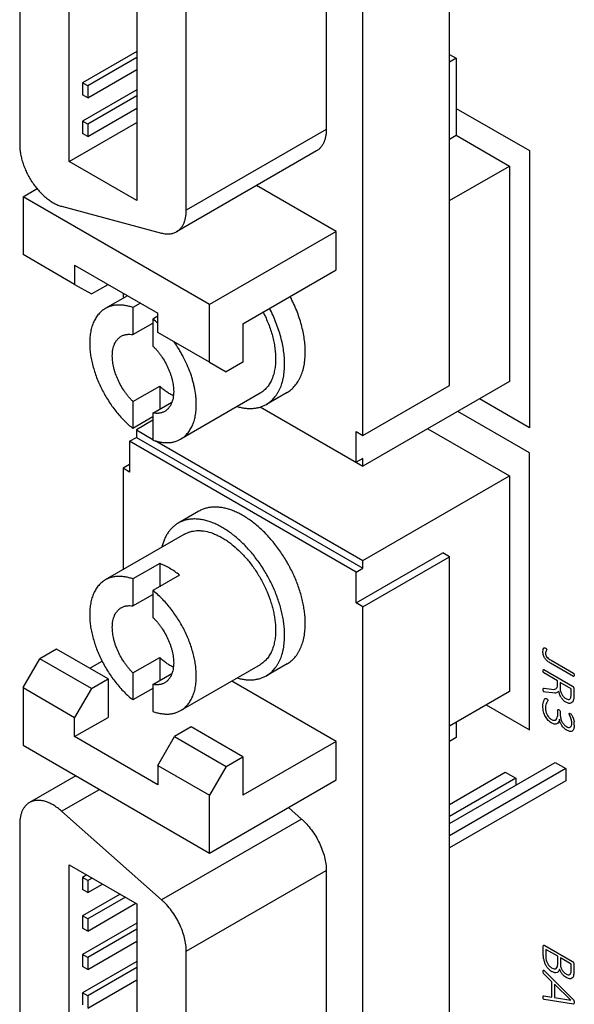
# Model space of a CAD drawing. Header units: inches. Extents: x 0 to 34, y 0 to 22.
# Tile 36 of 43: x 28.9 to 30, y 15.1 to 17.2. Entities that reach past the tile are written whole.
import ezdxf

# ---------------------------------------------------------------- set-up
doc = ezdxf.new("R2010")
doc.units = ezdxf.units.IN
doc.header["$LTSCALE"] = 1.87
doc.header["$MEASUREMENT"] = 0
doc.layers.get('0').update_dxf_attribs({"linetype": 'CONTINUOUS'})
doc.layers.add('02___PRT_ALL_AXES', color=7, linetype='CONTINUOUS')
doc.layers.add('DATUMCURVES', color=7, linetype='CONTINUOUS')

msp = doc.modelspace()

# ---------------------------------------------------------------- linework, layer by layer
at = {"color": 7, "linetype": 'CONTINUOUS'}
for p, q in [((28.8706, 18.0791), (28.8706, 16.9361)), ((28.9756, 16.901), (28.9756, 17.9928)), ((29.119, 17.91), (29.119, 16.8182)), ((29.5211, 17.8863), (29.5211, 16.969)), ((29.5989, 16.3196), (29.5989, 17.8414)), ((29.2241, 16.7976), (29.2241, 17.8093)), ((29.7827, 16.4258), (29.7827, 17.7352)), ((29.119, 17.1343), (29.0039, 17.0678)), ((29.119, 17.1215), (29.015, 17.0614)), ((29.7827, 17.1279), (29.7969, 17.1198)), ((29.7969, 17.1198), (29.7827, 17.1116)), ((29.7969, 17.1198), (29.7969, 16.9565)), ((29.015, 17.0358), (29.119, 17.0958)), ((29.0039, 17.0678), (29.0039, 17.0422)), ((29.015, 17.0614), (29.0039, 17.0678)), ((29.119, 17.0527), (29.0039, 16.9862)), ((29.015, 17.0614), (29.015, 17.0358)), ((29.015, 17.0358), (29.0039, 17.0422)), ((29.119, 17.0398), (29.015, 16.9798)), ((29.015, 16.9541), (29.119, 17.0142)), ((29.0039, 16.9862), (29.0039, 16.9605)), ((29.015, 16.9798), (29.0039, 16.9862)), ((28.9756, 16.901), (29.119, 16.9838)), ((29.015, 16.9798), (29.015, 16.9541)), ((29.5211, 16.969), (29.2241, 16.7976)), ((29.015, 16.9541), (29.0039, 16.9605)), ((29.7827, 16.9483), (29.7969, 16.9565)), ((29.7969, 16.9565), (29.91, 16.8912)), ((29.5004, 16.9233), (29.2034, 16.7518)), ((29.119, 16.8182), (28.9756, 16.901)), ((29.7827, 16.8177), (29.91, 16.8912)), ((29.91, 16.8912), (29.91, 16.4339)), ((28.8776, 16.8258), (28.9078, 16.8432)), ((29.5423, 16.7523), (29.3734, 16.8499)), ((28.8776, 16.8258), (28.8776, 16.7034)), ((29.2736, 16.5972), (28.8776, 16.8258)), ((28.9596, 16.8058), (29.1717, 16.7489)), ((29.5423, 16.7523), (29.2736, 16.5972)), ((29.5423, 16.6707), (29.5423, 16.7523)), ((28.9872, 16.6401), (28.8776, 16.7034)), ((28.9872, 16.6809), (28.9872, 16.6401)), ((28.9872, 16.6809), (29.164, 16.5788)), ((29.3443, 16.5564), (29.5423, 16.6707)), ((28.9872, 16.6401), (29.0226, 16.6197)), ((29.0226, 16.6197), (29.058, 16.6401)), ((29.0995, 16.6161), (29.0522, 16.5888)), ((29.0898, 16.6217), (29.0898, 16.6136)), ((29.0898, 16.6136), (29.0924, 16.612)), ((29.1271, 16.6001), (29.111, 16.5908)), ((29.111, 16.5908), (29.111, 16.5335)), ((29.2736, 16.4747), (29.2736, 16.5972)), ((29.164, 16.5724), (29.1534, 16.5663)), ((29.164, 16.538), (29.164, 16.5788)), ((29.111, 16.5335), (29.1534, 16.558)), ((29.1534, 16.5663), (29.1534, 16.509)), ((29.3443, 16.5564), (29.3443, 16.4747)), ((29.2736, 16.4747), (29.164, 16.538)), ((29.2736, 16.4747), (29.309, 16.4543)), ((29.3443, 16.4747), (29.309, 16.4543)), ((29.111, 16.3915), (29.1676, 16.4242)), ((29.1676, 16.4242), (29.1676, 16.3752)), ((29.91, 16.4339), (29.5989, 16.2543)), ((29.5989, 16.3196), (29.7827, 16.4258)), ((29.3805, 16.4089), (29.2122, 16.3117)), ((29.111, 16.3915), (29.111, 16.3342)), ((29.1534, 16.367), (29.1935, 16.3902)), ((29.3806, 16.3803), (29.5989, 16.2543)), ((29.1534, 16.367), (29.1534, 16.3097)), ((29.1534, 16.3587), (29.111, 16.3342)), ((29.1534, 16.352), (29.1181, 16.3316)), ((29.1181, 16.3316), (29.1181, 16.3153)), ((29.1181, 16.3316), (29.1534, 16.3112)), ((29.5847, 16.2625), (29.5847, 16.3278)), ((29.5847, 16.3278), (29.5989, 16.3196)), ((29.7365, 16.3338), (29.91, 16.2336)), ((29.1039, 16.3071), (29.1181, 16.3153)), ((29.1039, 16.3071), (29.1039, 16.2418)), ((29.5847, 16.0295), (29.1039, 16.3071)), ((29.1181, 16.3153), (29.5989, 16.0376)), ((29.158, 16.3085), (29.5989, 16.054)), ((29.1039, 16.2581), (29.0898, 16.25)), ((29.5989, 16.2706), (29.5847, 16.2625)), ((29.5989, 16.2543), (29.5989, 16.2706)), ((29.0898, 16.25), (29.0898, 16.0346)), ((29.1039, 16.2418), (29.0898, 16.25)), ((29.5989, 16.054), (29.91, 16.2336)), ((29.91, 16.2336), (29.91, 15.7764)), ((29.2205, 16.1101), (29.0522, 16.0129)), ((29.5847, 15.9642), (29.7686, 16.0703)), ((29.7827, 16.0622), (29.7686, 16.0703)), ((29.1676, 16.0476), (29.111, 16.0149)), ((29.1676, 16.0476), (29.1676, 15.9986)), ((29.5989, 15.956), (29.7827, 16.0622)), ((29.5989, 16.0376), (29.5989, 16.054)), ((29.7827, 13.8414), (29.7827, 16.0622)), ((29.5847, 16.0295), (29.5989, 16.0376)), ((29.5847, 15.9642), (29.5847, 16.0295)), ((29.111, 16.0149), (29.111, 15.9576)), ((29.21, 16.0231), (29.1534, 15.9904)), ((29.1534, 15.9904), (29.1534, 15.9331)), ((29.111, 15.9576), (29.1534, 15.9821)), ((29.5989, 15.956), (29.5847, 15.9642)), ((29.5989, 13.7352), (29.5989, 15.956)), ((28.9484, 15.8662), (28.913, 15.8458)), ((29.058, 15.8029), (28.9484, 15.8662)), ((28.8776, 15.7846), (28.913, 15.8458)), ((29.0226, 15.7825), (28.913, 15.8458)), ((29.0191, 15.8254), (29.0455, 15.8406)), ((29.111, 15.8156), (29.1676, 15.8483)), ((29.1676, 15.8483), (29.1676, 15.7993)), ((29.3805, 15.833), (29.2122, 15.7358)), ((29.0226, 15.7825), (29.058, 15.8029)), ((29.058, 15.8029), (29.058, 15.7213)), ((29.111, 15.8156), (29.111, 15.7583)), ((29.1534, 15.7911), (29.1935, 15.8143)), ((29.5423, 15.6702), (29.3205, 15.7983)), ((28.8776, 15.7846), (28.8776, 15.6621)), ((28.8776, 15.7846), (28.9872, 15.7213)), ((29.0226, 15.7825), (28.9872, 15.7213)), ((29.1534, 15.7828), (29.111, 15.7583)), ((29.1534, 15.7911), (29.1534, 15.7338)), ((29.91, 15.7764), (29.7827, 15.7029)), ((28.9872, 15.6804), (28.9872, 15.7213)), ((28.9872, 15.6804), (29.058, 15.7213)), ((29.2347, 15.7009), (29.1994, 15.6804)), ((29.3443, 15.6376), (29.2347, 15.7009)), ((29.7969, 15.7111), (29.7969, 15.6784)), ((29.164, 15.5784), (28.9872, 15.6804)), ((29.164, 15.6192), (29.1994, 15.6804)), ((29.1994, 15.6804), (29.309, 15.6172)), ((29.5423, 15.6702), (29.3443, 15.5559)), ((29.5423, 15.5886), (29.5423, 15.6702)), ((29.7969, 15.6784), (29.7827, 15.6703)), ((28.8776, 15.6621), (29.2736, 15.4334)), ((29.309, 15.6172), (29.3443, 15.6376)), ((29.3443, 15.6376), (29.3443, 15.5559)), ((29.164, 15.6192), (29.2736, 15.5559)), ((29.164, 15.6192), (29.164, 15.5784)), ((29.309, 15.6172), (29.2736, 15.5559)), ((29.7827, 15.4959), (30.0071, 15.6254)), ((30.0293, 15.6126), (29.7827, 15.4702)), ((30.0071, 15.6254), (30.0293, 15.6126)), ((30.0293, 15.6126), (30.0293, 15.5869)), ((28.9898, 15.5973), (28.8913, 15.5405)), ((29.2736, 15.4334), (29.5423, 15.5886)), ((29.7827, 15.5367), (29.901, 15.605)), ((29.9232, 15.5922), (29.7827, 15.5111)), ((30.0293, 15.5869), (29.7827, 15.4446)), ((29.901, 15.605), (29.9232, 15.5922)), ((29.9232, 15.5922), (29.9232, 15.577)), ((28.9596, 15.5222), (29.0398, 15.5685)), ((29.2736, 15.4334), (29.2736, 15.5559)), ((29.441, 15.5301), (29.4687, 15.5055)), ((29.1717, 15.3341), (28.9596, 15.5222)), ((29.4687, 15.5055), (29.1717, 15.3341)), ((28.8706, 15.4947), (28.8706, 14.3516)), ((28.9756, 15.4084), (29.119, 15.3256)), ((28.9756, 14.3166), (28.9756, 15.4084)), ((29.013, 15.3868), (29.0039, 15.3815)), ((29.015, 15.3751), (29.0039, 15.3815)), ((29.0039, 15.3815), (29.0039, 15.3559)), ((29.0241, 15.3804), (29.015, 15.3751)), ((29.2241, 15.2249), (29.5211, 15.3964)), ((29.5211, 15.3964), (29.5211, 14.3846)), ((29.015, 15.3751), (29.015, 15.3495)), ((29.015, 15.3495), (29.0464, 15.3676)), ((29.015, 15.3495), (29.0039, 15.3559)), ((29.0838, 15.346), (29.0039, 15.2999)), ((29.0949, 15.3396), (29.015, 15.2935)), ((29.015, 15.2678), (29.1171, 15.3267)), ((29.119, 15.3256), (29.119, 14.2338)), ((29.015, 15.2935), (29.0039, 15.2999)), ((29.0039, 15.2999), (29.0039, 15.2742)), ((29.119, 15.2847), (29.0039, 15.2182)), ((29.015, 15.2678), (29.0039, 15.2742)), ((29.015, 15.2935), (29.015, 15.2678)), ((29.119, 15.2719), (29.015, 15.2118)), ((29.015, 15.1862), (29.119, 15.2462)), ((29.015, 15.2118), (29.0039, 15.2182)), ((29.0039, 15.2182), (29.0039, 15.1926)), ((29.015, 15.2118), (29.015, 15.1862)), ((29.2241, 14.2131), (29.2241, 15.2249)), ((29.119, 15.2031), (29.0039, 15.1366)), ((29.015, 15.1862), (29.0039, 15.1926)), ((29.119, 15.1902), (29.015, 15.1302)), ((29.015, 15.1045), (29.119, 15.1646)), ((29.015, 15.1302), (29.0039, 15.1366)), ((29.0039, 15.1366), (29.0039, 15.111)), ((29.015, 15.1302), (29.015, 15.1045))]:
    msp.add_line(p, q, dxfattribs=at)
at = {"color": 40, "linetype": 'CONTINUOUS'}
for p, q in [((29.9808, 15.8607), (29.9811, 15.8637)), ((29.9811, 15.8637), (29.9817, 15.8661)), ((29.9817, 15.8661), (29.9825, 15.8678)), ((29.9825, 15.8678), (29.9833, 15.8687)), ((29.9833, 15.8687), (29.9838, 15.8689)), ((29.9838, 15.8689), (29.9844, 15.8688)), ((29.9844, 15.8688), (29.9853, 15.8686)), ((29.9853, 15.8686), (29.9865, 15.8679)), ((29.9865, 15.8679), (29.9877, 15.8671)), ((29.9877, 15.8625), (29.9868, 15.8605)), ((29.9877, 15.8671), (29.9885, 15.8663)), ((29.9886, 15.8638), (29.9877, 15.8625)), ((29.9885, 15.8663), (29.9889, 15.8656)), ((29.9889, 15.8656), (29.989, 15.8648)), ((29.9981, 15.8425), (30.0456, 15.8151)), ((29.9814, 15.8198), (29.9815, 15.8215)), ((29.9815, 15.8181), (29.9814, 15.8198)), ((29.9815, 15.8215), (29.9818, 15.8224)), ((29.9818, 15.8169), (29.9815, 15.8181)), ((29.9818, 15.8224), (29.9822, 15.8228)), ((29.9822, 15.816), (29.9818, 15.8169)), ((29.9822, 15.8228), (29.9827, 15.8226)), ((29.9827, 15.8156), (29.9822, 15.816)), ((29.9827, 15.8226), (30.0434, 15.7876)), ((30.0456, 15.808), (29.9971, 15.836)), ((30.0119, 15.7987), (29.9827, 15.8156)), ((30.0119, 15.7909), (30.0119, 15.7987)), ((30.0411, 15.7818), (30.0173, 15.7956)), ((30.0173, 15.7956), (30.0173, 15.7848)), ((30.0456, 15.8151), (30.0461, 15.8146)), ((30.0461, 15.8079), (30.0456, 15.808)), ((30.0461, 15.8146), (30.0465, 15.8138)), ((30.0465, 15.8082), (30.0461, 15.8079)), ((30.0465, 15.8138), (30.0468, 15.8125)), ((30.0468, 15.8092), (30.0465, 15.8082)), ((30.0468, 15.8125), (30.0469, 15.8108)), ((30.0469, 15.8108), (30.0468, 15.8092)), ((29.9814, 15.7801), (29.9815, 15.7817)), ((29.9815, 15.7782), (29.9814, 15.7801)), ((29.9815, 15.7817), (29.9818, 15.7827)), ((29.9818, 15.777), (29.9815, 15.7782)), ((29.9818, 15.7827), (29.9824, 15.7831)), ((29.9822, 15.7762), (29.9818, 15.777)), ((29.9828, 15.7757), (29.9822, 15.7762)), ((29.9824, 15.7831), (29.9834, 15.783)), ((29.9838, 15.7753), (29.9828, 15.7757)), ((29.9834, 15.783), (29.9991, 15.781)), ((29.9862, 15.7749), (29.9838, 15.7753)), ((30.0013, 15.7731), (29.9862, 15.7749)), ((29.9991, 15.781), (30.0041, 15.7807)), ((30.0411, 15.7726), (30.0411, 15.7818)), ((30.0466, 15.7825), (30.0466, 15.7684)), ((29.9843, 15.7597), (29.9854, 15.7611)), ((29.9854, 15.7611), (29.986, 15.7614)), ((29.986, 15.7614), (29.9866, 15.7613)), ((29.9866, 15.7613), (29.9876, 15.761)), ((29.9876, 15.761), (29.989, 15.7603)), ((29.9907, 15.7558), (29.9889, 15.7527)), ((30.0058, 15.7728), (30.0013, 15.7731)), ((30.0404, 15.7642), (30.0409, 15.7675)), ((30.0409, 15.7675), (30.0411, 15.7726)), ((30.0465, 15.7639), (30.0461, 15.7608)), ((30.0466, 15.7684), (30.0465, 15.7639)), ((30.0124, 15.7367), (30.0125, 15.7373)), ((30.0124, 15.7293), (30.0124, 15.7367)), ((30.0125, 15.7373), (30.013, 15.7378)), ((30.013, 15.7378), (30.0138, 15.7378)), ((30.0138, 15.7378), (30.0151, 15.7373)), ((30.0151, 15.7373), (30.0162, 15.7365)), ((30.0162, 15.7365), (30.017, 15.7355)), ((30.017, 15.7355), (30.0175, 15.7346)), ((30.0175, 15.7346), (30.0177, 15.7337)), ((30.0177, 15.7337), (30.0177, 15.7271)), ((30.0364, 15.7292), (30.0365, 15.7298)), ((30.0365, 15.7298), (30.0369, 15.73)), ((30.0369, 15.73), (30.0377, 15.7298)), ((30.0392, 15.7219), (30.0373, 15.7267)), ((30.0377, 15.7298), (30.0391, 15.7291)), ((30.0391, 15.7291), (30.04, 15.7285)), ((30.0412, 15.7156), (30.0392, 15.7219)), ((30.04, 15.7285), (30.0408, 15.7278)), ((30.0408, 15.7278), (30.0415, 15.727)), ((30.0415, 15.727), (30.0423, 15.7258)), ((30.0423, 15.7258), (30.0436, 15.7229)), ((30.0436, 15.7229), (30.0454, 15.7179)), ((30.0454, 15.7179), (30.0468, 15.7117)), ((29.9817, 15.2165), (29.9817, 15.2359)), ((29.9849, 15.2373), (30.0434, 15.2035)), ((30.0125, 15.2143), (29.9872, 15.2289)), ((29.9872, 15.2289), (29.9872, 15.2125)), ((30.0125, 15.2008), (30.0125, 15.2143)), ((30.0411, 15.1977), (30.0179, 15.2112)), ((30.0179, 15.2112), (30.0179, 15.1983)), ((30.0411, 15.186), (30.0411, 15.1977)), ((30.0466, 15.1984), (30.0466, 15.1823)), ((29.9814, 15.182), (29.9815, 15.1839)), ((29.9815, 15.1801), (29.9814, 15.182)), ((29.9815, 15.1839), (29.9819, 15.1849)), ((29.9818, 15.1788), (29.9815, 15.1801)), ((29.9822, 15.1779), (29.9818, 15.1788)), ((29.9828, 15.1772), (29.9822, 15.1779)), ((29.9826, 15.1849), (29.9838, 15.1839)), ((30, 15.1604), (29.9828, 15.1772)), ((29.9838, 15.1839), (30.0455, 15.122)), ((30, 15.1275), (30, 15.1604)), ((30.04, 15.1211), (30.0051, 15.1554)), ((30.0051, 15.1554), (30.0051, 15.1267)), ((29.9814, 15.127), (29.9815, 15.1289)), ((29.9815, 15.125), (29.9814, 15.127)), ((29.9815, 15.1289), (29.9817, 15.1299)), ((29.9817, 15.1299), (29.9821, 15.1303)), ((29.9821, 15.1303), (29.9827, 15.1303)), ((29.9827, 15.1303), (30, 15.1275)), ((30.0051, 15.1267), (30.04, 15.121)), ((29.9818, 15.1236), (29.9815, 15.125)), ((29.9825, 15.1228), (29.9818, 15.1236)), ((29.9838, 15.1224), (29.9825, 15.1228)), ((30.0455, 15.113), (29.9838, 15.1224)), ((30.0455, 15.122), (30.0462, 15.1211)), ((30.0462, 15.1131), (30.0455, 15.113)), ((30.0462, 15.1211), (30.0466, 15.12)), ((30.0466, 15.1137), (30.0462, 15.1131)), ((30.0466, 15.12), (30.0468, 15.1185)), ((30.0468, 15.1149), (30.0466, 15.1137)), ((30.0468, 15.1185), (30.0469, 15.1167)), ((30.0469, 15.1167), (30.0468, 15.1149))]:
    msp.add_line(p, q, dxfattribs=at)
at = {"color": 7, "linetype": 'CONTINUOUS'}
msp.add_arc((29.0239, 16.4043), 0.2074, 47.4578, 51.3601, dxfattribs=at)
at = {"color": 40, "linetype": 'CONTINUOUS'}
for centre, radius, start, end in [((30.0687, 15.7908), 0.0565, 194.2611, 201.9557), ((30.0469, 15.7806), 0.0324, 212.6041, 225.2064), ((30.0148, 15.7086), 0.0274, 0.0549, 14.766), ((30.0091, 15.705), 0.0383, 4.1406, 10.1517), ((30.0089, 15.7049), 0.0385, 0.0022, 4.1466), ((30.0251, 15.216), 0.0435, 189.2626, 198.2872), ((30.0242, 15.2157), 0.0425, 198.3061, 207.4529), ((30.0184, 15.2124), 0.0358, 217.6155, 228.1403), ((30.0158, 15.2094), 0.0318, 228.1514, 239.9903)]:
    msp.add_arc(centre, radius, start, end, dxfattribs=at)
at = {"color": 7, "linetype": 'CONTINUOUS'}
for points, knots in [([(29.5211, 16.969), (29.5211, 16.9664), (29.5209, 16.9614), (29.5199, 16.954), (29.5182, 16.9472), (29.5159, 16.9409), (29.5129, 16.9354), (29.5094, 16.9305), (29.5052, 16.9264), (29.502, 16.9242), (29.5004, 16.9233)], [0, 0, 0, 0, 0.14849, 0.289479, 0.422748, 0.548652, 0.667991, 0.78193, 0.891984, 1, 1, 1, 1]), ([(28.8706, 16.9361), (28.8706, 16.9329), (28.8709, 16.9263), (28.8723, 16.9163), (28.8746, 16.906), (28.8778, 16.8956), (28.8818, 16.8852), (28.8865, 16.8749), (28.892, 16.8649), (28.8981, 16.8553), (28.9048, 16.8462), (28.9119, 16.8377), (28.9195, 16.83), (28.9273, 16.8231), (28.9353, 16.8172), (28.9434, 16.8122), (28.9514, 16.8084), (28.9569, 16.8065), (28.9596, 16.8058)], [0, 0, 0, 0, 0.057543, 0.118116, 0.181263, 0.246545, 0.313486, 0.381527, 0.450079, 0.518544, 0.586328, 0.652857, 0.717585, 0.78002, 0.839735, 0.896433, 0.949904, 1, 1, 1, 1]), ([(29.2034, 16.7518), (29.2051, 16.7527), (29.2082, 16.7549), (29.2124, 16.759), (29.216, 16.7639), (29.2189, 16.7695), (29.2212, 16.7757), (29.2229, 16.7825), (29.2239, 16.7899), (29.2241, 16.795), (29.2241, 16.7976)], [0, 0, 0, 0, 0.108016, 0.21807, 0.332009, 0.451348, 0.577252, 0.710521, 0.85151, 1, 1, 1, 1]), ([(29.1717, 16.7489), (29.1746, 16.7482), (29.1802, 16.7471), (29.1873, 16.747), (29.1927, 16.7477), (29.1965, 16.7487), (29.2001, 16.75), (29.2023, 16.7512), (29.2034, 16.7518)], [0, 0, 0, 0, 0.272747, 0.52703, 0.648587, 0.767332, 0.884151, 1, 1, 1, 1]), ([(29.111, 16.5908), (29.1083, 16.5918), (29.1042, 16.5931), (29.0987, 16.5944), (29.0935, 16.5954), (29.087, 16.5962), (29.0793, 16.5964), (29.072, 16.5958), (29.065, 16.5943), (29.0583, 16.592), (29.0542, 16.59), (29.0522, 16.5888)], [0, 0, 0, 0, 0.141826, 0.210554, 0.277837, 0.408166, 0.533354, 0.65415, 0.771468, 0.88636, 1, 1, 1, 1]), ([(29.0522, 16.5888), (29.0509, 16.5881), (29.0483, 16.5864), (29.0447, 16.5837), (29.0413, 16.5806), (29.0381, 16.5772), (29.0351, 16.5735), (29.0323, 16.5694), (29.0299, 16.5651), (29.0268, 16.559), (29.0243, 16.5523), (29.0224, 16.5453), (29.0207, 16.5378), (29.0194, 16.5279), (29.0191, 16.5197), (29.0191, 16.5156)], [0, 0, 0, 0, 0.053904, 0.108066, 0.162739, 0.218163, 0.274562, 0.33214, 0.391078, 0.451526, 0.577384, 0.643047, 0.710605, 0.851502, 1, 1, 1, 1]), ([(29.3873, 16.5811), (29.3894, 16.577), (29.3933, 16.5687), (29.3986, 16.5561), (29.4032, 16.5434), (29.4069, 16.5307), (29.4099, 16.5182), (29.412, 16.5059), (29.4133, 16.4939), (29.4136, 16.486), (29.4136, 16.4821)], [0, 0, 0, 0, 0.133928, 0.266497, 0.397059, 0.52499, 0.64972, 0.770774, 0.887697, 1, 1, 1, 1]), ([(29.4327, 16.4711), (29.4327, 16.4757), (29.4323, 16.4851), (29.4308, 16.4994), (29.4282, 16.5141), (29.4246, 16.529), (29.42, 16.5441), (29.4145, 16.5592), (29.4082, 16.5742), (29.4034, 16.5841), (29.4008, 16.589)], [0, 0, 0, 0, 0.11221, 0.229084, 0.350137, 0.47492, 0.602923, 0.733537, 0.86612, 1, 1, 1, 1]), ([(29.0671, 16.4878), (29.0671, 16.4902), (29.0673, 16.4949), (29.0683, 16.5016), (29.0698, 16.5079), (29.0719, 16.5137), (29.0742, 16.518), (29.0764, 16.5211), (29.0781, 16.5232), (29.0799, 16.5252), (29.0819, 16.527), (29.084, 16.5286), (29.0854, 16.5295), (29.0862, 16.5299)], [0, 0, 0, 0, 0.148511, 0.289429, 0.422617, 0.548489, 0.667817, 0.725403, 0.781808, 0.837238, 0.891918, 0.946088, 1, 1, 1, 1]), ([(29.0862, 16.5299), (29.0871, 16.5304), (29.0889, 16.5314), (29.0917, 16.5325), (29.0946, 16.5333), (29.0977, 16.5339), (29.1009, 16.5342), (29.1054, 16.5343), (29.1087, 16.5339), (29.111, 16.5335)], [0, 0, 0, 0, 0.117803, 0.236348, 0.356366, 0.478555, 0.603555, 0.731917, 1, 1, 1, 1]), ([(29.0191, 16.5156), (29.0191, 16.5117), (29.0194, 16.5039), (29.0206, 16.492), (29.0227, 16.4798), (29.0257, 16.4673), (29.0294, 16.4548), (29.0338, 16.4422), (29.039, 16.4296), (29.0449, 16.4173), (29.0515, 16.4051), (29.0586, 16.3933), (29.0663, 16.3819), (29.0745, 16.3711), (29.0831, 16.3608), (29.092, 16.3511), (29.1013, 16.3423), (29.1077, 16.3368), (29.111, 16.3342)], [0, 0, 0, 0, 0.055001, 0.112242, 0.171491, 0.232536, 0.295147, 0.359046, 0.423934, 0.489501, 0.555424, 0.621379, 0.687038, 0.752073, 0.81617, 0.879047, 0.940428, 1, 1, 1, 1]), ([(29.1534, 16.509), (29.155, 16.5075), (29.1582, 16.5042), (29.1627, 16.4991), (29.1671, 16.4936), (29.1726, 16.486), (29.1789, 16.476), (29.1853, 16.4634), (29.1897, 16.4526), (29.1925, 16.4439), (29.1942, 16.4374), (29.1956, 16.4311), (29.1965, 16.4248), (29.1971, 16.4187), (29.1973, 16.4147), (29.1973, 16.4127)], [0, 0, 0, 0, 0.062025, 0.125316, 0.189579, 0.254561, 0.385683, 0.51666, 0.645409, 0.708347, 0.770001, 0.830169, 0.888676, 0.945349, 1, 1, 1, 1]), ([(29.2453, 16.3849), (29.2453, 16.3876), (29.2452, 16.3929), (29.2444, 16.4038), (29.2428, 16.415), (29.2404, 16.4262), (29.2382, 16.4349), (29.2357, 16.4435), (29.2318, 16.4552), (29.226, 16.4697), (29.2192, 16.4839), (29.2131, 16.495), (29.2066, 16.5059), (29.2014, 16.5138), (29.1977, 16.519)], [0, 0, 0, 0, 0.054674, 0.110942, 0.227793, 0.288195, 0.349769, 0.412401, 0.475957, 0.605254, 0.736508, 0.802499, 0.868519, 1, 1, 1, 1]), ([(29.111, 16.3915), (29.1094, 16.3931), (29.1062, 16.3963), (29.1017, 16.4014), (29.0973, 16.4069), (29.0918, 16.4145), (29.0855, 16.4245), (29.0791, 16.4371), (29.0747, 16.4479), (29.0719, 16.4566), (29.0702, 16.4631), (29.0688, 16.4694), (29.0679, 16.4757), (29.0673, 16.4818), (29.0671, 16.4858), (29.0671, 16.4878)], [0, 0, 0, 0, 0.062025, 0.125316, 0.189579, 0.254561, 0.385683, 0.51666, 0.645409, 0.708347, 0.770001, 0.830169, 0.888676, 0.945349, 1, 1, 1, 1]), ([(29.4136, 16.4821), (29.4136, 16.4779), (29.4133, 16.4698), (29.4117, 16.458), (29.409, 16.4471), (29.4053, 16.4372), (29.4013, 16.4296), (29.3976, 16.4242), (29.3946, 16.4205), (29.3914, 16.4171), (29.388, 16.414), (29.3844, 16.4112), (29.3818, 16.4096), (29.3805, 16.4089)], [0, 0, 0, 0, 0.148502, 0.289427, 0.422621, 0.548492, 0.667816, 0.725403, 0.78181, 0.83724, 0.89192, 0.946089, 1, 1, 1, 1]), ([(29.394, 16.3855), (29.3955, 16.3864), (29.3985, 16.3883), (29.4028, 16.3915), (29.4068, 16.3951), (29.4105, 16.3991), (29.414, 16.4034), (29.4172, 16.4081), (29.4201, 16.4131), (29.4237, 16.4204), (29.4266, 16.4281), (29.4288, 16.4363), (29.4307, 16.4451), (29.4323, 16.4567), (29.4327, 16.4662), (29.4327, 16.4711)], [0, 0, 0, 0, 0.053905, 0.108067, 0.16274, 0.218164, 0.274562, 0.332139, 0.391077, 0.451526, 0.577387, 0.64305, 0.710605, 0.851494, 1, 1, 1, 1]), ([(29.1966, 16.4038), (29.1941, 16.4049), (29.189, 16.4075), (29.1817, 16.4122), (29.1745, 16.4177), (29.1698, 16.4219), (29.1676, 16.4242)], [0, 0, 0, 0, 0.230815, 0.475139, 0.73209, 1, 1, 1, 1]), ([(29.1973, 16.4127), (29.1973, 16.4103), (29.1971, 16.4056), (29.1961, 16.3989), (29.1946, 16.3926), (29.1925, 16.3869), (29.1902, 16.3825), (29.188, 16.3794), (29.1863, 16.3773), (29.1845, 16.3753), (29.1825, 16.3735), (29.1804, 16.372), (29.179, 16.371), (29.1782, 16.3706)], [0, 0, 0, 0, 0.148511, 0.289429, 0.422617, 0.548489, 0.667817, 0.725403, 0.781808, 0.837238, 0.891918, 0.946088, 1, 1, 1, 1]), ([(29.2122, 16.3117), (29.2135, 16.3124), (29.2161, 16.3141), (29.2197, 16.3168), (29.2231, 16.3199), (29.2263, 16.3233), (29.2293, 16.3271), (29.232, 16.3311), (29.2345, 16.3354), (29.2376, 16.3415), (29.2401, 16.3482), (29.242, 16.3552), (29.2436, 16.3627), (29.245, 16.3726), (29.2453, 16.3808), (29.2453, 16.3849)], [0, 0, 0, 0, 0.053904, 0.108066, 0.162739, 0.218163, 0.274562, 0.33214, 0.391078, 0.451526, 0.577384, 0.643047, 0.710605, 0.851502, 1, 1, 1, 1]), ([(29.3322, 16.3809), (29.335, 16.3801), (29.3393, 16.379), (29.3451, 16.3779), (29.3506, 16.3771), (29.3574, 16.3766), (29.3654, 16.3768), (29.3731, 16.3778), (29.3805, 16.3795), (29.3875, 16.382), (29.3919, 16.3843), (29.394, 16.3855)], [0, 0, 0, 0, 0.139797, 0.207691, 0.274295, 0.403803, 0.528876, 0.650179, 0.768506, 0.884779, 1, 1, 1, 1]), ([(29.1782, 16.3706), (29.1773, 16.3701), (29.1755, 16.3692), (29.1727, 16.368), (29.1698, 16.3672), (29.1667, 16.3666), (29.1635, 16.3663), (29.159, 16.3662), (29.1557, 16.3666), (29.1534, 16.367)], [0, 0, 0, 0, 0.117803, 0.236348, 0.356366, 0.478555, 0.603555, 0.731917, 1, 1, 1, 1]), ([(29.1534, 16.3097), (29.1561, 16.3087), (29.1602, 16.3074), (29.1657, 16.3061), (29.1709, 16.3051), (29.1774, 16.3043), (29.1851, 16.3041), (29.1924, 16.3047), (29.1994, 16.3062), (29.2061, 16.3085), (29.2102, 16.3105), (29.2122, 16.3117)], [0, 0, 0, 0, 0.141826, 0.210554, 0.277837, 0.408166, 0.533354, 0.65415, 0.771468, 0.88636, 1, 1, 1, 1]), ([(29.207, 16.1335), (29.2049, 16.1323), (29.2008, 16.1296), (29.1952, 16.1248), (29.19, 16.1194), (29.1853, 16.1133), (29.1812, 16.1065), (29.1776, 16.0992), (29.1746, 16.0913), (29.173, 16.0857), (29.1723, 16.0829)], [0, 0, 0, 0, 0.11537, 0.231773, 0.350199, 0.471552, 0.596626, 0.726073, 0.860401, 1, 1, 1, 1]), ([(29.4327, 15.8952), (29.4327, 15.899), (29.4325, 15.9068), (29.4314, 15.9185), (29.4296, 15.9306), (29.4271, 15.9429), (29.4239, 15.9554), (29.4188, 15.9722), (29.4107, 15.9932), (29.3988, 16.0177), (29.3871, 16.0374), (29.3767, 16.0524), (29.3686, 16.0633), (29.3601, 16.0736), (29.3512, 16.0834), (29.3421, 16.0926), (29.3328, 16.1011), (29.3233, 16.1089), (29.3136, 16.116), (29.3039, 16.1223), (29.2942, 16.1278), (29.2845, 16.1325), (29.2749, 16.1362), (29.2654, 16.1391), (29.2561, 16.1411), (29.247, 16.1422), (29.2382, 16.1423), (29.2298, 16.1415), (29.2217, 16.1398), (29.2153, 16.1376), (29.2105, 16.1354), (29.2081, 16.1341), (29.207, 16.1335)], [0, 0, 0, 0, 0.030653, 0.062386, 0.095107, 0.128728, 0.163165, 0.198315, 0.270268, 0.34362, 0.417328, 0.453991, 0.490345, 0.526265, 0.561627, 0.596316, 0.630223, 0.663251, 0.695314, 0.726339, 0.756271, 0.785072, 0.812727, 0.839244, 0.864658, 0.889037, 0.912478, 0.935115, 0.957112, 0.978665, 0.989347, 1, 1, 1, 1]), ([(29.2205, 16.1101), (29.2224, 16.1112), (29.2263, 16.1131), (29.2326, 16.1154), (29.2392, 16.1168), (29.2449, 16.1175), (29.2496, 16.1176), (29.2545, 16.1175), (29.2634, 16.1166), (29.2737, 16.1142), (29.284, 16.1104), (29.292, 16.1068), (29.3, 16.1026), (29.308, 16.0977), (29.3159, 16.0921), (29.3266, 16.0838), (29.3342, 16.0769), (29.3391, 16.072)], [0, 0, 0, 0, 0.049169, 0.098825, 0.149434, 0.201416, 0.228046, 0.255151, 0.3109, 0.429216, 0.492143, 0.557614, 0.625616, 0.696082, 0.768912, 0.843967, 1, 1, 1, 1]), ([(29.3391, 16.072), (29.3446, 16.0665), (29.3526, 16.0578), (29.3624, 16.0453), (29.3694, 16.0355), (29.3761, 16.0253), (29.3823, 16.0148), (29.388, 16.004), (29.3949, 15.9895), (29.4008, 15.9747), (29.4055, 15.9597), (29.4085, 15.9486), (29.4107, 15.9377), (29.4124, 15.927), (29.4134, 15.9165), (29.4136, 15.9096), (29.4136, 15.9062)], [0, 0, 0, 0, 0.125725, 0.190107, 0.255174, 0.320677, 0.386365, 0.45198, 0.517269, 0.645842, 0.708679, 0.770234, 0.830318, 0.888758, 0.945379, 1, 1, 1, 1]), ([(29.21, 16.0231), (29.2066, 16.0258), (29.1997, 16.0309), (29.189, 16.0377), (29.1784, 16.0433), (29.1711, 16.0463), (29.1676, 16.0476)], [0, 0, 0, 0, 0.267224, 0.523411, 0.767801, 1, 1, 1, 1]), ([(29.0522, 16.0129), (29.0509, 16.0122), (29.0483, 16.0105), (29.0447, 16.0078), (29.0413, 16.0047), (29.0381, 16.0013), (29.0351, 15.9976), (29.0323, 15.9935), (29.0299, 15.9892), (29.0268, 15.9831), (29.0243, 15.9764), (29.0224, 15.9694), (29.0207, 15.9619), (29.0194, 15.952), (29.0191, 15.9438), (29.0191, 15.9397)], [0, 0, 0, 0, 0.053904, 0.108066, 0.162739, 0.218163, 0.274562, 0.33214, 0.391078, 0.451526, 0.577384, 0.643047, 0.710605, 0.851502, 1, 1, 1, 1]), ([(29.111, 16.0149), (29.1083, 16.0159), (29.1042, 16.0172), (29.0987, 16.0185), (29.0935, 16.0195), (29.087, 16.0203), (29.0793, 16.0205), (29.072, 16.0199), (29.065, 16.0184), (29.0583, 16.0161), (29.0542, 16.0141), (29.0522, 16.0129)], [0, 0, 0, 0, 0.141826, 0.210554, 0.277837, 0.408166, 0.533354, 0.65415, 0.771468, 0.88636, 1, 1, 1, 1]), ([(29.2453, 15.809), (29.2453, 15.8129), (29.245, 15.8207), (29.2438, 15.8326), (29.2417, 15.8448), (29.2387, 15.8573), (29.235, 15.8698), (29.2306, 15.8824), (29.2254, 15.895), (29.2195, 15.9074), (29.2129, 15.9195), (29.2058, 15.9313), (29.1981, 15.9427), (29.1899, 15.9536), (29.1813, 15.9638), (29.1724, 15.9735), (29.1631, 15.9824), (29.1567, 15.9878), (29.1534, 15.9904)], [0, 0, 0, 0, 0.055001, 0.112242, 0.171491, 0.232536, 0.295147, 0.359046, 0.423934, 0.489501, 0.555424, 0.621379, 0.687038, 0.752073, 0.81617, 0.879047, 0.940428, 1, 1, 1, 1]), ([(29.0671, 15.9119), (29.0671, 15.9143), (29.0673, 15.919), (29.0683, 15.9257), (29.0698, 15.932), (29.0719, 15.9378), (29.0742, 15.9421), (29.0764, 15.9452), (29.0781, 15.9473), (29.0799, 15.9493), (29.0819, 15.9511), (29.084, 15.9527), (29.0854, 15.9536), (29.0862, 15.954)], [0, 0, 0, 0, 0.148511, 0.289429, 0.422617, 0.548489, 0.667817, 0.725403, 0.781808, 0.837238, 0.891918, 0.946088, 1, 1, 1, 1]), ([(29.0862, 15.954), (29.0871, 15.9545), (29.0889, 15.9555), (29.0917, 15.9566), (29.0946, 15.9574), (29.0977, 15.958), (29.1009, 15.9583), (29.1054, 15.9584), (29.1087, 15.958), (29.111, 15.9576)], [0, 0, 0, 0, 0.117803, 0.236348, 0.356366, 0.478555, 0.603555, 0.731917, 1, 1, 1, 1]), ([(29.0191, 15.9397), (29.0191, 15.9358), (29.0194, 15.928), (29.0206, 15.9161), (29.0227, 15.9039), (29.0257, 15.8914), (29.0294, 15.8789), (29.0338, 15.8663), (29.039, 15.8537), (29.0449, 15.8414), (29.0515, 15.8292), (29.0586, 15.8174), (29.0663, 15.806), (29.0745, 15.7952), (29.0831, 15.7849), (29.092, 15.7752), (29.1013, 15.7664), (29.1077, 15.7609), (29.111, 15.7583)], [0, 0, 0, 0, 0.055001, 0.112242, 0.171491, 0.232536, 0.295147, 0.359046, 0.423934, 0.489501, 0.555424, 0.621379, 0.687038, 0.752073, 0.81617, 0.879047, 0.940428, 1, 1, 1, 1]), ([(29.1534, 15.9331), (29.155, 15.9316), (29.1582, 15.9283), (29.1627, 15.9232), (29.1671, 15.9177), (29.1726, 15.9101), (29.1789, 15.9001), (29.1853, 15.8875), (29.1897, 15.8767), (29.1925, 15.868), (29.1942, 15.8615), (29.1956, 15.8552), (29.1965, 15.8489), (29.1971, 15.8428), (29.1973, 15.8388), (29.1973, 15.8368)], [0, 0, 0, 0, 0.062025, 0.125316, 0.189579, 0.254561, 0.385683, 0.51666, 0.645409, 0.708347, 0.770001, 0.830169, 0.888676, 0.945349, 1, 1, 1, 1]), ([(29.111, 15.8156), (29.1094, 15.8172), (29.1062, 15.8204), (29.1017, 15.8255), (29.0973, 15.831), (29.0918, 15.8386), (29.0855, 15.8486), (29.0791, 15.8612), (29.0747, 15.872), (29.0719, 15.8807), (29.0702, 15.8872), (29.0688, 15.8935), (29.0679, 15.8998), (29.0673, 15.9059), (29.0671, 15.9099), (29.0671, 15.9119)], [0, 0, 0, 0, 0.062025, 0.125316, 0.189579, 0.254561, 0.385683, 0.51666, 0.645409, 0.708347, 0.770001, 0.830169, 0.888676, 0.945349, 1, 1, 1, 1]), ([(29.4136, 15.9062), (29.4136, 15.902), (29.4133, 15.8939), (29.4117, 15.8821), (29.409, 15.8712), (29.4053, 15.8613), (29.4013, 15.8537), (29.3976, 15.8483), (29.3946, 15.8446), (29.3914, 15.8412), (29.388, 15.8381), (29.3844, 15.8353), (29.3818, 15.8337), (29.3805, 15.833)], [0, 0, 0, 0, 0.148502, 0.289427, 0.422621, 0.548492, 0.667816, 0.725403, 0.78181, 0.83724, 0.89192, 0.946089, 1, 1, 1, 1]), ([(29.394, 15.8096), (29.3955, 15.8105), (29.3985, 15.8124), (29.4028, 15.8156), (29.4068, 15.8192), (29.4105, 15.8232), (29.414, 15.8275), (29.4172, 15.8322), (29.4201, 15.8372), (29.4237, 15.8445), (29.4266, 15.8522), (29.4288, 15.8604), (29.4307, 15.8692), (29.4323, 15.8808), (29.4327, 15.8903), (29.4327, 15.8952)], [0, 0, 0, 0, 0.053905, 0.108067, 0.16274, 0.218164, 0.274562, 0.332139, 0.391077, 0.451526, 0.577387, 0.64305, 0.710605, 0.851494, 1, 1, 1, 1]), ([(29.1966, 15.8279), (29.1941, 15.829), (29.189, 15.8316), (29.1817, 15.8363), (29.1745, 15.8418), (29.1698, 15.846), (29.1676, 15.8483)], [0, 0, 0, 0, 0.230815, 0.475139, 0.73209, 1, 1, 1, 1]), ([(29.1973, 15.8368), (29.1973, 15.8344), (29.1971, 15.8297), (29.1961, 15.823), (29.1946, 15.8167), (29.1925, 15.811), (29.1902, 15.8066), (29.188, 15.8035), (29.1863, 15.8014), (29.1845, 15.7994), (29.1825, 15.7976), (29.1804, 15.7961), (29.179, 15.7951), (29.1782, 15.7947)], [0, 0, 0, 0, 0.148511, 0.289429, 0.422617, 0.548489, 0.667817, 0.725403, 0.781808, 0.837238, 0.891918, 0.946088, 1, 1, 1, 1]), ([(29.2122, 15.7358), (29.2135, 15.7365), (29.2161, 15.7382), (29.2197, 15.7409), (29.2231, 15.744), (29.2263, 15.7474), (29.2293, 15.7512), (29.232, 15.7552), (29.2345, 15.7595), (29.2376, 15.7656), (29.2401, 15.7723), (29.242, 15.7793), (29.2436, 15.7868), (29.245, 15.7967), (29.2453, 15.8049), (29.2453, 15.809)], [0, 0, 0, 0, 0.053904, 0.108066, 0.162739, 0.218163, 0.274562, 0.33214, 0.391078, 0.451526, 0.577384, 0.643047, 0.710605, 0.851502, 1, 1, 1, 1]), ([(29.3322, 15.805), (29.335, 15.8042), (29.3393, 15.8031), (29.3451, 15.802), (29.3506, 15.8012), (29.3574, 15.8007), (29.3654, 15.8009), (29.3731, 15.8019), (29.3805, 15.8036), (29.3875, 15.8061), (29.3919, 15.8084), (29.394, 15.8096)], [0, 0, 0, 0, 0.139797, 0.207691, 0.274295, 0.403803, 0.528876, 0.650179, 0.768506, 0.884779, 1, 1, 1, 1]), ([(29.1782, 15.7947), (29.1773, 15.7942), (29.1755, 15.7933), (29.1727, 15.7921), (29.1698, 15.7913), (29.1667, 15.7907), (29.1635, 15.7904), (29.159, 15.7903), (29.1557, 15.7907), (29.1534, 15.7911)], [0, 0, 0, 0, 0.117803, 0.236348, 0.356366, 0.478555, 0.603555, 0.731917, 1, 1, 1, 1]), ([(29.1534, 15.7338), (29.1561, 15.7328), (29.1602, 15.7315), (29.1657, 15.7302), (29.1709, 15.7292), (29.1774, 15.7284), (29.1851, 15.7282), (29.1924, 15.7288), (29.1994, 15.7303), (29.2061, 15.7326), (29.2102, 15.7346), (29.2122, 15.7358)], [0, 0, 0, 0, 0.141826, 0.210554, 0.277837, 0.408166, 0.533354, 0.65415, 0.771468, 0.88636, 1, 1, 1, 1]), ([(28.9596, 15.5222), (28.9567, 15.5247), (28.9508, 15.5295), (28.9416, 15.5356), (28.9324, 15.5403), (28.9246, 15.543), (28.9186, 15.5444), (28.9143, 15.545), (28.91, 15.5452), (28.906, 15.5451), (28.902, 15.5445), (28.8982, 15.5436), (28.8946, 15.5422), (28.8924, 15.5411), (28.8913, 15.5405)], [0, 0, 0, 0, 0.154785, 0.301339, 0.438519, 0.566091, 0.626414, 0.684535, 0.740611, 0.794866, 0.847582, 0.899087, 0.949756, 1, 1, 1, 1]), ([(28.8913, 15.5405), (28.8896, 15.5395), (28.8865, 15.5373), (28.8823, 15.5332), (28.8787, 15.5284), (28.8758, 15.5228), (28.8734, 15.5166), (28.8718, 15.5097), (28.8708, 15.5024), (28.8706, 15.4973), (28.8706, 15.4947)], [0, 0, 0, 0, 0.108013, 0.218069, 0.332003, 0.451338, 0.577247, 0.710534, 0.851529, 1, 1, 1, 1]), ([(29.4687, 15.5055), (29.4706, 15.5039), (29.4743, 15.5004), (29.4815, 15.4928), (29.49, 15.4825), (29.499, 15.469), (29.5067, 15.4547), (29.5129, 15.44), (29.5176, 15.4251), (29.52, 15.4128), (29.5209, 15.4033), (29.5211, 15.3987), (29.5211, 15.3964)], [0, 0, 0, 0, 0.060858, 0.123275, 0.251497, 0.382434, 0.51386, 0.643422, 0.768871, 0.888284, 0.94522, 1, 1, 1, 1]), ([(29.2241, 15.2249), (29.2241, 15.2272), (29.224, 15.2318), (29.223, 15.2414), (29.2206, 15.2537), (29.216, 15.2685), (29.2097, 15.2833), (29.202, 15.2976), (29.193, 15.311), (29.1845, 15.3214), (29.1773, 15.3289), (29.1736, 15.3324), (29.1717, 15.3341)], [0, 0, 0, 0, 0.05478, 0.111716, 0.231129, 0.356578, 0.48614, 0.617566, 0.748503, 0.876725, 0.939142, 1, 1, 1, 1])]:
    msp.add_open_spline(points, degree=3, knots=knots, dxfattribs=at)
at = {"color": 40, "linetype": 'CONTINUOUS'}
for points in [[(29.982, 15.8527), (29.9811, 15.8555), (29.9808, 15.8582), (29.9808, 15.8607)], [(29.9868, 15.8605), (29.9865, 15.8597), (29.9864, 15.8586), (29.9864, 15.8574)], [(29.989, 15.8648), (29.989, 15.8644), (29.9888, 15.8641), (29.9886, 15.8638)], [(29.9854, 15.846), (29.9839, 15.848), (29.9828, 15.8504), (29.982, 15.8527)], [(29.9905, 15.8405), (29.9887, 15.842), (29.9869, 15.8439), (29.9854, 15.846)], [(29.9864, 15.8574), (29.9864, 15.8562), (29.9865, 15.8549), (29.9868, 15.8535)], [(29.9868, 15.8535), (29.9871, 15.8523), (29.9878, 15.851), (29.9886, 15.85)], [(29.9886, 15.85), (29.9896, 15.8486), (29.9909, 15.8474), (29.9922, 15.8464)], [(29.9971, 15.836), (29.9949, 15.8373), (29.9927, 15.8388), (29.9905, 15.8405)], [(29.9922, 15.8464), (29.9941, 15.8449), (29.9961, 15.8436), (29.9981, 15.8425)], [(30.0041, 15.7807), (30.0056, 15.7807), (30.007, 15.781), (30.0082, 15.7817)], [(30.0082, 15.7817), (30.0094, 15.7823), (30.0103, 15.7834), (30.0109, 15.7848)], [(30.0121, 15.7745), (30.0113, 15.7739), (30.0104, 15.7735), (30.0094, 15.7732)], [(30.0109, 15.7848), (30.0117, 15.7865), (30.0119, 15.7887), (30.0119, 15.7909)], [(30.0139, 15.7769), (30.0135, 15.776), (30.0128, 15.7751), (30.0121, 15.7745)], [(30.0173, 15.7848), (30.0173, 15.7823), (30.0175, 15.7796), (30.0182, 15.7768)], [(30.0182, 15.7768), (30.0188, 15.7746), (30.0196, 15.7723), (30.0208, 15.7702)], [(30.0434, 15.7876), (30.0443, 15.787), (30.0454, 15.7862), (30.0459, 15.785)], [(30.0459, 15.785), (30.0463, 15.7842), (30.0466, 15.7833), (30.0466, 15.7825)], [(29.9814, 15.7513), (29.9817, 15.7531), (29.9821, 15.7548), (29.9827, 15.7564)], [(29.9827, 15.7564), (29.9831, 15.7575), (29.9836, 15.7587), (29.9843, 15.7597)], [(29.989, 15.7603), (29.9897, 15.7599), (29.9904, 15.7595), (29.991, 15.7587)], [(29.9916, 15.7574), (29.9916, 15.7566), (29.9911, 15.7562), (29.9907, 15.7558)], [(29.991, 15.7587), (29.9913, 15.7584), (29.9916, 15.7578), (29.9916, 15.7574)], [(30.0094, 15.7732), (30.0083, 15.7729), (30.0071, 15.7728), (30.0058, 15.7728)], [(30.0196, 15.7632), (30.0183, 15.7653), (30.0172, 15.7675), (30.0163, 15.7697)], [(30.0208, 15.7702), (30.0218, 15.7683), (30.0231, 15.7664), (30.0245, 15.765)], [(30.0298, 15.7533), (30.0279, 15.7544), (30.0259, 15.7559), (30.0241, 15.7577)], [(30.0245, 15.765), (30.026, 15.7635), (30.0276, 15.7622), (30.0292, 15.7613)], [(30.0292, 15.7613), (30.0316, 15.7599), (30.0342, 15.7591), (30.0362, 15.7594)], [(30.0356, 15.751), (30.0338, 15.7514), (30.0318, 15.7522), (30.0298, 15.7533)], [(30.0362, 15.7594), (30.0383, 15.7598), (30.0397, 15.7618), (30.0404, 15.7642)], [(30.044, 15.7545), (30.0431, 15.753), (30.0419, 15.7519), (30.0404, 15.7513)], [(30.0461, 15.7608), (30.0457, 15.7584), (30.0451, 15.7562), (30.044, 15.7545)], [(29.9808, 15.7447), (29.9808, 15.747), (29.981, 15.7493), (29.9814, 15.7513)], [(29.9823, 15.7331), (29.9812, 15.7371), (29.9808, 15.7411), (29.9808, 15.7447)], [(29.9862, 15.723), (29.9844, 15.7262), (29.9831, 15.7297), (29.9823, 15.7331)], [(29.987, 15.748), (29.9864, 15.7459), (29.9862, 15.7436), (29.9862, 15.7411)], [(29.9862, 15.7411), (29.9862, 15.7386), (29.9864, 15.736), (29.9871, 15.7332)], [(29.9889, 15.7527), (29.9881, 15.7513), (29.9875, 15.7497), (29.987, 15.748)], [(29.9871, 15.7332), (29.9877, 15.731), (29.9886, 15.7286), (29.9898, 15.7264)], [(30.0404, 15.7513), (30.039, 15.7507), (30.0374, 15.7506), (30.0356, 15.751)], [(29.9923, 15.7148), (29.99, 15.7171), (29.9879, 15.72), (29.9862, 15.723)], [(29.9898, 15.7264), (29.9909, 15.7244), (29.9924, 15.7224), (29.9939, 15.7208)], [(30, 15.7087), (29.9974, 15.7102), (29.9947, 15.7123), (29.9923, 15.7148)], [(29.9939, 15.7208), (29.9955, 15.7191), (29.9973, 15.7178), (29.9991, 15.7168)], [(29.9991, 15.7168), (30.001, 15.7157), (30.0029, 15.715), (30.0045, 15.715)], [(30.0045, 15.715), (30.0062, 15.715), (30.0076, 15.7156), (30.0087, 15.7166)], [(30.0087, 15.7166), (30.01, 15.7177), (30.0109, 15.7195), (30.0114, 15.7214)], [(30.0114, 15.7214), (30.0121, 15.7237), (30.0124, 15.7264), (30.0124, 15.7293)], [(30.0156, 15.7176), (30.0155, 15.7153), (30.0149, 15.7131), (30.014, 15.7114)], [(30.0177, 15.7103), (30.0167, 15.7127), (30.0161, 15.7152), (30.0157, 15.7176)], [(30.0177, 15.7271), (30.0177, 15.7247), (30.0179, 15.722), (30.0186, 15.7192)], [(30.0186, 15.7192), (30.0192, 15.7169), (30.0201, 15.7144), (30.0213, 15.7121)], [(30.0213, 15.7121), (30.0225, 15.7099), (30.024, 15.7078), (30.0256, 15.7061)], [(30.0373, 15.7267), (30.0369, 15.7275), (30.0364, 15.7284), (30.0364, 15.7292)], [(30.0059, 15.7067), (30.0041, 15.7068), (30.002, 15.7076), (30, 15.7087)], [(30.0107, 15.7077), (30.0093, 15.7069), (30.0077, 15.7065), (30.0059, 15.7067)], [(30.014, 15.7114), (30.0132, 15.7098), (30.0121, 15.7085), (30.0107, 15.7077)], [(30.0211, 15.7037), (30.0197, 15.7058), (30.0186, 15.708), (30.0177, 15.7103)], [(30.0259, 15.6982), (30.0242, 15.6998), (30.0225, 15.7017), (30.0211, 15.7037)], [(30.0256, 15.7061), (30.0273, 15.7042), (30.0293, 15.7027), (30.0311, 15.7016)], [(30.0317, 15.6939), (30.0297, 15.695), (30.0278, 15.6964), (30.0259, 15.6982)], [(30.0311, 15.7016), (30.0326, 15.7008), (30.034, 15.7002), (30.0354, 15.7)], [(30.0379, 15.6915), (30.0359, 15.6918), (30.0338, 15.6927), (30.0317, 15.6939)], [(30.0354, 15.7), (30.0367, 15.6998), (30.0379, 15.6999), (30.0389, 15.7005)], [(30.0429, 15.6923), (30.0415, 15.6915), (30.0398, 15.6912), (30.0379, 15.6915)], [(30.0389, 15.7005), (30.04, 15.701), (30.0407, 15.702), (30.0413, 15.7033)], [(30.0413, 15.7033), (30.0419, 15.7048), (30.0421, 15.7067), (30.0421, 15.7087)], [(30.0462, 15.6967), (30.0455, 15.6948), (30.0444, 15.6932), (30.0429, 15.6923)], [(30.0474, 15.7049), (30.0474, 15.7019), (30.0471, 15.699), (30.0462, 15.6967)], [(29.9817, 15.2359), (29.9817, 15.2366), (29.982, 15.2372), (29.9824, 15.2376)], [(29.9824, 15.2376), (29.9829, 15.2381), (29.984, 15.2378), (29.9849, 15.2373)], [(29.9823, 15.209), (29.9818, 15.2116), (29.9817, 15.2141), (29.9817, 15.2165)], [(29.9872, 15.2125), (29.9872, 15.2104), (29.9874, 15.2081), (29.9879, 15.2058)], [(29.9901, 15.1906), (29.9887, 15.1923), (29.9875, 15.1942), (29.9865, 15.1961)], [(29.9879, 15.2058), (29.9884, 15.2037), (29.9892, 15.2016), (29.9902, 15.1996)], [(29.9902, 15.1996), (29.9913, 15.1976), (29.9926, 15.1956), (29.9941, 15.194)], [(29.9941, 15.194), (29.9957, 15.1922), (29.9976, 15.1908), (29.9993, 15.1897)], [(29.9993, 15.1897), (30.0013, 15.1886), (30.0032, 15.1878), (30.005, 15.1876)], [(30.0091, 15.1887), (30.0103, 15.1897), (30.0111, 15.1912), (30.0116, 15.1929)], [(30.0116, 15.1929), (30.0123, 15.1952), (30.0125, 15.198), (30.0125, 15.2008)], [(30.0179, 15.1983), (30.0179, 15.196), (30.018, 15.1935), (30.0188, 15.1909)], [(30.0188, 15.1909), (30.0194, 15.189), (30.0203, 15.1869), (30.0215, 15.1851)], [(30.0434, 15.2035), (30.0443, 15.2029), (30.0454, 15.2021), (30.0459, 15.2009)], [(30.0459, 15.2009), (30.0463, 15.2001), (30.0466, 15.1992), (30.0466, 15.1984)], [(29.9819, 15.1849), (29.982, 15.1851), (29.9823, 15.185), (29.9826, 15.1849)], [(30.0059, 15.1795), (30.004, 15.1798), (30.0019, 15.1807), (29.9999, 15.1819)], [(30.005, 15.1876), (30.0066, 15.1875), (30.008, 15.1879), (30.0091, 15.1887)], [(30.0108, 15.1799), (30.0094, 15.1793), (30.0077, 15.1793), (30.0059, 15.1795)], [(30.0143, 15.1825), (30.0134, 15.1813), (30.0122, 15.1804), (30.0108, 15.1799)], [(30.0162, 15.1871), (30.0159, 15.1853), (30.0152, 15.1837), (30.0143, 15.1825)], [(30.0187, 15.1814), (30.0176, 15.1832), (30.0168, 15.1852), (30.0162, 15.1871)], [(30.0219, 15.1765), (30.0207, 15.178), (30.0196, 15.1796), (30.0187, 15.1814)], [(30.0215, 15.1851), (30.0226, 15.1834), (30.0239, 15.1817), (30.0253, 15.1804)], [(30.0258, 15.1724), (30.0245, 15.1736), (30.0231, 15.1749), (30.0219, 15.1765)], [(30.0253, 15.1804), (30.0268, 15.179), (30.0283, 15.1779), (30.0298, 15.177)], [(30.0302, 15.1692), (30.0288, 15.1701), (30.0273, 15.1711), (30.0258, 15.1724)], [(30.0298, 15.177), (30.0314, 15.1761), (30.033, 15.1754), (30.0345, 15.1751)], [(30.037, 15.1666), (30.0348, 15.1669), (30.0325, 15.1679), (30.0302, 15.1692)], [(30.0345, 15.1751), (30.0358, 15.1749), (30.0371, 15.175), (30.038, 15.1756)], [(30.038, 15.1756), (30.0391, 15.1763), (30.0398, 15.1775), (30.0403, 15.1789)], [(30.0403, 15.1789), (30.041, 15.1809), (30.0411, 15.1835), (30.0411, 15.186)], [(30.0454, 15.1724), (30.0447, 15.1703), (30.0437, 15.1686), (30.0421, 15.1676)], [(30.0466, 15.1823), (30.0466, 15.1787), (30.0464, 15.1752), (30.0454, 15.1724)], [(30.0421, 15.1676), (30.0407, 15.1667), (30.0389, 15.1663), (30.037, 15.1666)]]:
    msp.add_open_spline(points, degree=3, dxfattribs=at)
at = {"layer": '02___PRT_ALL_AXES', "color": 7, "linetype": 'CONTINUOUS'}
for p, q in [((29.4378, 16.4108), (29.394, 16.3855)), ((29.2508, 16.1588), (29.207, 16.1335)), ((29.4378, 15.8349), (29.394, 15.8096))]:
    msp.add_line(p, q, dxfattribs=at)
for points, knots in [([(29.4766, 16.4964), (29.4766, 16.501), (29.4762, 16.5104), (29.4746, 16.5247), (29.472, 16.5394), (29.4684, 16.5543), (29.4639, 16.5694), (29.4584, 16.5845), (29.452, 16.5995), (29.4472, 16.6094), (29.4447, 16.6143)], [0, 0, 0, 0, 0.11221, 0.229084, 0.350137, 0.47492, 0.602923, 0.733537, 0.86612, 1, 1, 1, 1]), ([(29.4378, 16.4108), (29.4394, 16.4117), (29.4424, 16.4136), (29.4466, 16.4168), (29.4506, 16.4204), (29.4544, 16.4244), (29.4578, 16.4288), (29.461, 16.4334), (29.4639, 16.4385), (29.4675, 16.4457), (29.4704, 16.4534), (29.4727, 16.4616), (29.4746, 16.4704), (29.4762, 16.482), (29.4766, 16.4915), (29.4766, 16.4964)], [0, 0, 0, 0, 0.053905, 0.108067, 0.16274, 0.218164, 0.274562, 0.332139, 0.391077, 0.451526, 0.577387, 0.64305, 0.710605, 0.851494, 1, 1, 1, 1]), ([(29.4766, 15.9205), (29.4766, 15.9243), (29.4763, 15.9321), (29.4752, 15.9439), (29.4734, 15.9559), (29.4709, 15.9682), (29.4678, 15.9807), (29.4626, 15.9975), (29.4546, 16.0185), (29.4426, 16.043), (29.4309, 16.0627), (29.4206, 16.0777), (29.4124, 16.0886), (29.4039, 16.0989), (29.3951, 16.1087), (29.3859, 16.1179), (29.3766, 16.1264), (29.3671, 16.1342), (29.3575, 16.1413), (29.3477, 16.1476), (29.338, 16.1531), (29.3283, 16.1578), (29.3187, 16.1616), (29.3092, 16.1644), (29.2999, 16.1664), (29.2909, 16.1675), (29.2821, 16.1676), (29.2736, 16.1668), (29.2656, 16.1651), (29.2592, 16.1629), (29.2543, 16.1607), (29.252, 16.1594), (29.2508, 16.1588)], [0, 0, 0, 0, 0.030653, 0.062386, 0.095107, 0.128728, 0.163165, 0.198315, 0.270268, 0.34362, 0.417328, 0.453991, 0.490345, 0.526265, 0.561627, 0.596316, 0.630223, 0.663251, 0.695314, 0.726339, 0.756271, 0.785072, 0.812727, 0.839244, 0.864658, 0.889037, 0.912478, 0.935115, 0.957112, 0.978665, 0.989347, 1, 1, 1, 1]), ([(29.4378, 15.8349), (29.4394, 15.8358), (29.4424, 15.8377), (29.4466, 15.8409), (29.4506, 15.8445), (29.4544, 15.8485), (29.4578, 15.8528), (29.461, 15.8575), (29.4639, 15.8626), (29.4675, 15.8698), (29.4704, 15.8775), (29.4727, 15.8857), (29.4746, 15.8945), (29.4762, 15.9061), (29.4766, 15.9156), (29.4766, 15.9205)], [0, 0, 0, 0, 0.053905, 0.108067, 0.16274, 0.218164, 0.274562, 0.332139, 0.391077, 0.451526, 0.577387, 0.64305, 0.710605, 0.851494, 1, 1, 1, 1])]:
    msp.add_open_spline(points, degree=3, knots=knots, dxfattribs=at)
at = {"layer": 'DATUMCURVES', "color": 4, "linetype": 'CONTINUOUS'}
for p, q in [((29.7969, 17.0136), (29.9524, 16.9238)), ((29.9524, 16.9238), (29.9524, 16.336)), ((29.9524, 16.336), (29.8464, 16.3972)), ((29.9524, 16.2826), (29.8002, 16.3705)), ((29.9524, 15.6947), (29.9524, 16.2826)), ((29.8605, 15.7478), (29.9524, 15.6947))]:
    msp.add_line(p, q, dxfattribs=at)

doc.saveas('drawing.dxf')
